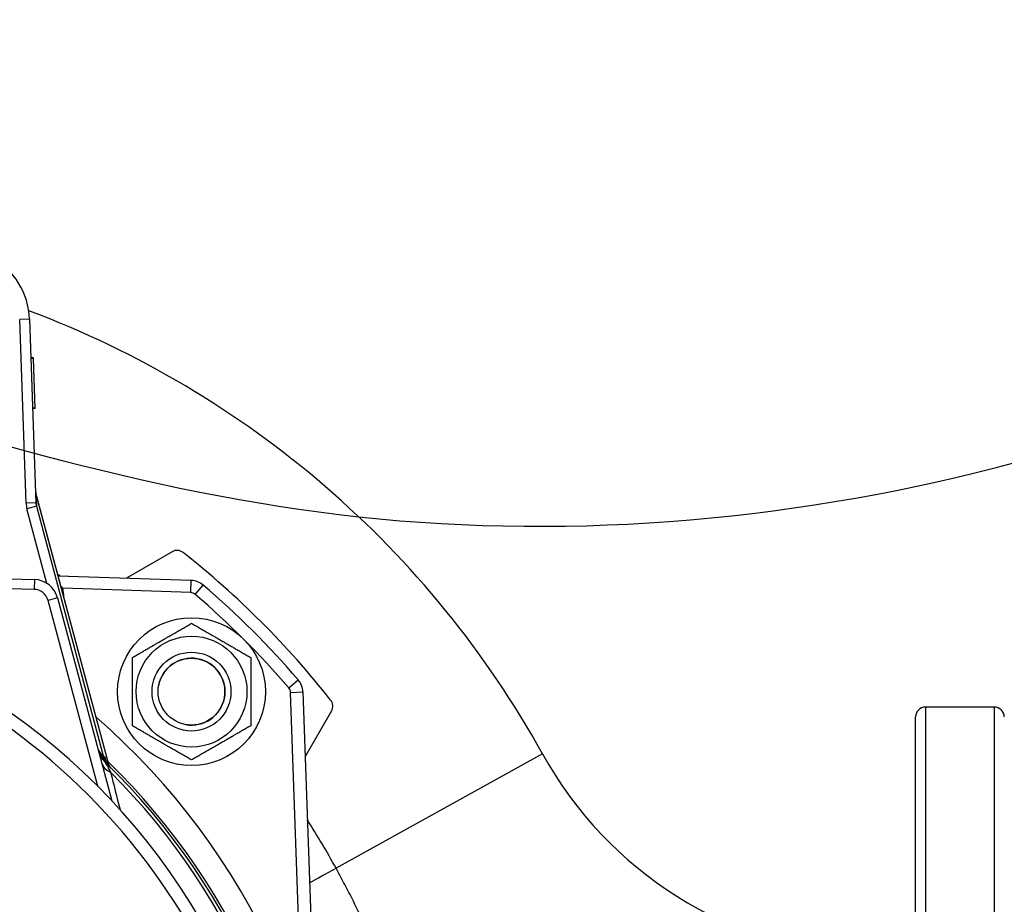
# Model space of a CAD drawing. Header units: millimetres. Extents: x 0 to 5940, y 0 to 4200.
# Tile 37 of 52: x 1030 to 1230, y 2630 to 2809. Entities that reach past the tile are written whole.
import ezdxf

# ---------------------------------------------------------------- set-up
doc = ezdxf.new("R2010")
doc.units = ezdxf.units.MM
doc.header["$LTSCALE"] = 50
doc.layers.add('02-LINIE-035', color=2, linetype='CONTINUOUS')
doc.layers.add('03-LINIE-050', color=3, linetype='CONTINUOUS')

msp = doc.modelspace()

# ---------------------------------------------------------------- linework, layer by layer
at = {"layer": '02-LINIE-035'}
for p, q in [((1032.32, 2748.5), (1030.32, 2748.43)), ((1031.62, 2711.2), (1030.32, 2748.43)), ((1032.32, 2748.5), (1033.62, 2711.27)), ((1033.09, 2740.7), (1032.59, 2740.68)), ((1033.09, 2740.53), (1032.59, 2740.51)), ((1033.09, 2740.53), (1033.09, 2740.7)), ((1033.45, 2730.49), (1033.09, 2740.53)), ((1033.45, 2730.49), (1032.95, 2730.47)), ((1033.45, 2730.36), (1032.95, 2730.35)), ((1033.45, 2730.36), (1033.45, 2730.49)), ((1033.62, 2713.26), (1033.62, 2713.26)), ((1048.46, 2657.89), (1033.62, 2713.26)), ((1033.62, 2713.25), (1033.72, 2710.58)), ((1048.46, 2657.89), (1033.62, 2713.25)), ((1033.62, 2711.27), (1031.62, 2711.2)), ((1033.72, 2710.58), (1031.79, 2710.06)), ((1033.72, 2710.58), (1047.28, 2659.97)), ((1035.84, 2694.92), (1031.79, 2710.06)), ((1061.23, 2701.34), (1051.98, 2696)), ((952.03, 2697.82), (1033.3, 2695.69)), ((1038.12, 2696.48), (1065.09, 2695.54)), ((1033.24, 2693.69), (970.55, 2695.34)), ((1033.3, 2695.69), (1033.24, 2693.69)), ((1065.01, 2693.04), (1065.09, 2695.54)), ((1065.93, 2692.68), (1067.56, 2694.58)), ((1039.06, 2693.95), (1038.81, 2693.89)), ((1065.01, 2693.04), (1039.06, 2693.95)), ((1039.28, 2692.14), (1039.29, 2692.14)), ((1039.29, 2692.14), (1039.29, 2692.12)), ((1038, 2691.99), (1036.06, 2691.47)), ((1046.16, 2653.78), (1036.06, 2691.47)), ((1038, 2691.99), (1049.03, 2650.82)), ((1084.89, 2673.72), (1086.79, 2675.35)), ((1085.25, 2672.8), (1087.75, 2672.89)), ((1086.85, 2627.04), (1085.25, 2672.8)), ((1087.75, 2672.89), (1089.34, 2627.13)), ((1088.2, 2659.77), (1093.55, 2669.02)), ((1214.03, 2669.82), (1214.03, 2449.82)), ((1228.03, 2669.82), (1214.03, 2669.82)), ((1228.03, 2449.82), (1228.03, 2669.82)), ((1212.03, 2451.82), (1212.03, 2667.82)), ((1136.37, 2660.32), (1094.48, 2637.13)), ((1047.28, 2659.97), (1047.04, 2659.91)), ((1048.02, 2658.27), (1048.02, 2658.27)), ((1048.47, 2657.82), (1048.47, 2657.82)), ((1048.48, 2657.82), (1048.48, 2657.82))]:
    msp.add_line(p, q, dxfattribs=at)
for radius in [15, 11.25, 8, 8, 6.77]:
    msp.add_circle((1065.17, 2672.96), radius, dxfattribs=at)
for centre, radius, start, end in [((1017.32, 2747.98), 15, 2, 61.0746), ((962.38, 2563.98), 198.88, 28.9749, 69.4608), ((1062.23, 2699.61), 2, 51.7487, 120), ((952.03, 2559.82), 180, 38.2513, 51.7487), ((1033.17, 2690.7), 5, 15, 88.5), ((1064.95, 2691.54), 4, 49.3932, 88), ((952.03, 2559.82), 177.5, 40.6068, 49.3932), ((1033.17, 2690.7), 3, 15, 88.5), ((1029.29, 2691.79), 10, 2, 12.4775), ((1064.95, 2691.54), 1.5, 49.3932, 88), ((952.03, 2559.82), 175, 40.6068, 49.3932), ((952.03, 2559.82), 133, 25.2045, 78.0776), ((952.03, 2559.82), 130.37, 292.552, 76.5409), ((1065.17, 2672.96), 6.79, 260, 170), ((1083.75, 2672.75), 4, 2, 40.6068), ((1083.75, 2672.75), 1.5, 2, 40.6068), ((1091.81, 2670.02), 2, 330, 38.2513), ((1214.03, 2667.82), 2, 90, 180), ((1228.03, 2667.82), 2, 0, 90), ((952.03, 2559.82), 143, 310.9811, 49.0189), ((1051.16, 2662.2), 5, 195, 225.9232), ((1206.35, 2699.08), 80, 208.9749, 266.4584), ((947.2, 2558.53), 142.5, 45.246, 45.3887), ((952.03, 2559.82), 137.5, 314.0768, 45.9232), ((952.03, 2559.82), 138, 314.1915, 45.8085), ((952.03, 2559.82), 136.85, 314.9689, 45.0311), ((952.03, 2559.82), 97.73, 300.7701, 72.9946)]:
    msp.add_arc(centre, radius, start, end, dxfattribs=at)
for centre, major_axis, ratio, start_param, end_param in [((1036.52, 2714.02), (-3, -0.1), 0.993293, 0, 0.228372), ((1036.61, 2711.37), (-0.18, 5.03), 0.993293, 1.570796, 1.799169), ((1036.61, 2711.37), (-0.11, 3.05), 0.984518, 1.570796, 1.799169), ((1051.82, 2659.72), (-4.83, -1.29), 0.661971, 0, 0.717845), ((1048.73, 2660.36), (-1.39, -1.44), 0.685613, 5.561339, 6.020176), ((1051.16, 2660.71), (-2.26, 3.83), 0.876884, 1.264014, 1.8641), ((1052.36, 2661.02), (-3.52, -3.55), 0.998651, 5.754706, 6.283185), ((1094.85, 2637.33), (8.79, 4.77), 0.00036, 3.998464, 4.669966)]:
    msp.add_ellipse(centre, major_axis=major_axis, ratio=ratio, start_param=start_param, end_param=end_param, dxfattribs=at)
for points, knots in [([(1033.52, 2713.93), (1033.53, 2713.82), (1033.54, 2713.7), (1033.57, 2713.48), (1033.59, 2713.37), (1033.62, 2713.26)], [0, 0, 0, 0, 0.03423719, 0.03423719, 0.06803143, 0.06803143, 0.06803143, 0.06803143]), ([(1033.62, 2713.25), (1033.62, 2713.25), (1033.62, 2713.26), (1033.62, 2713.26), (1033.62, 2713.26), (1033.62, 2713.26)], [0, 0, 0, 0, 0.0004882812, 0.0004882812, 0.0007730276, 0.0007730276, 0.0007730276, 0.0007730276]), ([(1038.69, 2694.35), (1038.76, 2694.28), (1038.83, 2694.21), (1038.9, 2694.14), (1038.96, 2694.08), (1039.01, 2694.01), (1039.06, 2693.95)], [0.94892857, 0.94892857, 0.94892857, 0.94892857, 0.97683477, 0.97683477, 0.97683477, 1, 1, 1, 1]), ([(1047.04, 2659.91), (1047.23, 2659.52), (1047.45, 2659.14), (1047.7, 2658.78), (1047.83, 2658.59), (1047.97, 2658.41), (1048.12, 2658.23), (1048.27, 2658.05), (1048.43, 2657.87), (1048.59, 2657.71), (1048.59, 2657.71), (1048.6, 2657.7), (1048.6, 2657.7)], [0, 0, 0, 0, 0.481133, 0.481133, 0.481133, 0.737054, 0.737054, 0.737054, 0.994978, 0.994978, 0.994978, 1, 1, 1, 1]), ([(1047.68, 2658.6), (1047.68, 2658.6), (1047.69, 2658.57), (1047.72, 2658.52), (1047.77, 2658.43), (1047.85, 2658.28), (1047.94, 2658.11), (1047.99, 2658.02), (1048.05, 2657.92), (1048.11, 2657.82), (1048.3, 2657.46), (1048.52, 2657.06), (1048.74, 2656.64)], [0, 0, 0, 0, 0.155563, 0.155563, 0.155563, 0.407438, 0.407438, 0.407438, 0.542309, 0.542309, 0.542309, 1, 1, 1, 1]), ([(1047.75, 2659.11), (1047.75, 2659.11), (1047.75, 2659.1), (1047.76, 2659.07), (1047.77, 2659.05), (1047.8, 2658.97), (1047.83, 2658.91), (1047.89, 2658.78), (1047.92, 2658.71), (1048.01, 2658.56), (1048.06, 2658.46), (1048.21, 2658.22), (1048.31, 2658.08), (1048.55, 2657.77), (1048.69, 2657.61), (1048.84, 2657.47)], [0.4540761, 0.4540761, 0.4540761, 0.4540761, 0.4773194, 0.4773194, 0.5044739, 0.5044739, 0.5375505, 0.5375505, 0.5646187, 0.5646187, 0.598696, 0.598696, 0.6532467, 0.6532467, 0.7167742, 0.7167742, 0.7167742, 0.7167742]), ([(1102.76, 2620.54), (1101.86, 2622.52), (1100.93, 2624.49), (1099.11, 2628.24), (1098.22, 2630.02), (1096.75, 2632.88), (1096.17, 2633.98), (1095.22, 2635.76), (1094.85, 2636.45), (1094.48, 2637.13)], [0, 0, 0, 0, 0.659127, 0.659127, 1.253269, 1.253269, 1.624608, 1.624608, 1.856695, 1.856695, 1.856695, 1.856695])]:
    msp.add_open_spline(points, degree=3, knots=knots, dxfattribs=at)
for points in [[(1038.53, 2696.46), (1038.37, 2696.55), (1038.22, 2696.65), (1038.06, 2696.75)], [(1046.26, 2661.16), (1046.53, 2660.73), (1046.79, 2660.31), (1047.04, 2659.91)], [(1047.53, 2659.72), (1047.56, 2659.69), (1047.66, 2659.41), (1047.8, 2658.97)], [(1048.74, 2656.64), (1049.37, 2654.15), (1050.02, 2651.62), (1050.67, 2649.03)], [(1094.48, 2637.13), (1092.66, 2640.47), (1090.72, 2643.75), (1088.65, 2646.96)]]:
    msp.add_open_spline(points, degree=3, dxfattribs=at)
for points in [[(1053.17, 2679.89), (1059.17, 2683.35), (1065.17, 2686.82)], [(1065.17, 2686.82), (1071.17, 2683.35), (1077.17, 2679.89)], [(1053.17, 2666.03), (1053.17, 2672.96), (1053.17, 2679.89)], [(1077.17, 2679.89), (1077.17, 2672.96), (1077.17, 2666.03)], [(1065.17, 2659.1), (1059.17, 2662.57), (1053.17, 2666.03)], [(1077.17, 2666.03), (1071.17, 2662.57), (1065.17, 2659.1)]]:
    msp.add_rational_spline(points, [1, 1.15470053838, 1], degree=2, dxfattribs=at)
at = {"layer": '03-LINIE-050'}
msp.add_open_spline([(972.03, 2739.82), (1013.88, 2726.48), (1098.6, 2699.46), (1260.75, 2714.5), (1359.82, 2773.44), (1420.03, 2809.26)], degree=3, knots=[0, 0, 0, 0, 130.865162, 264.949702, 472.651133, 472.651133, 472.651133, 472.651133], dxfattribs=at)

doc.saveas('drawing.dxf')
